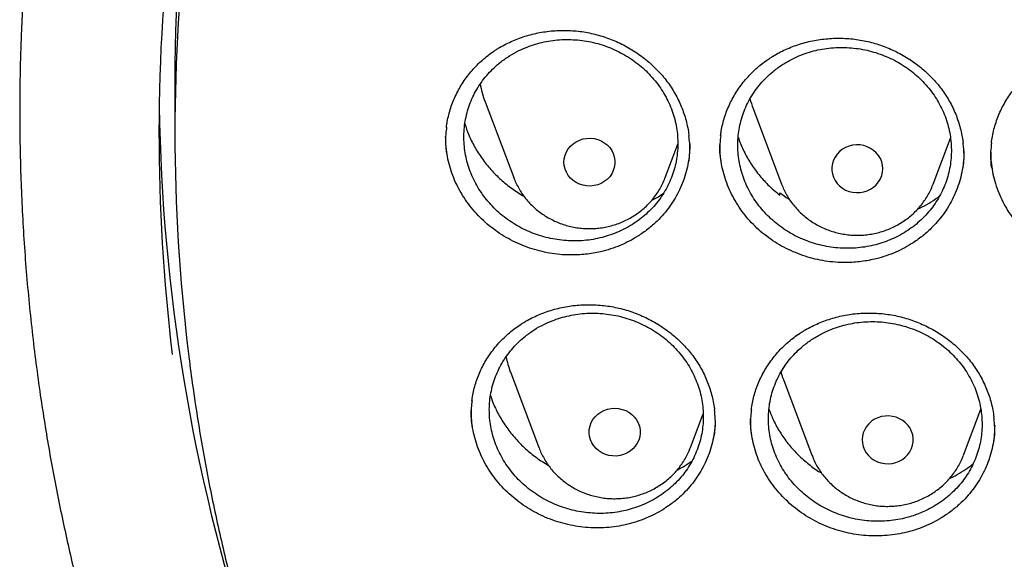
# Model space of a CAD drawing. Header units: millimetres. Extents: x 8 to 795, y 12 to 1770.
# Tile 83 of 127: x 356 to 372, y 1609 to 1617. Entities that reach past the tile are written whole.
import ezdxf

# ---------------------------------------------------------------- set-up
doc = ezdxf.new("R2010")
doc.units = ezdxf.units.MM

msp = doc.modelspace()

# ---------------------------------------------------------------- linework, layer by layer
at = {"color": 7, "linetype": 'Continuous', "lineweight": 30}
for p, q in [((358.755, 1616.415), (358.755, 1615.612)), ((363.62, 1616.081), (364.067, 1614.893)), ((367.82, 1615.977), (368.267, 1614.789)), ((370.643, 1614.789), (370.915, 1615.513)), ((366.443, 1614.893), (366.639, 1615.415)), ((364.068, 1614.889), (364.067, 1614.893)), ((366.445, 1614.899), (366.443, 1614.893)), ((370.641, 1614.784), (370.643, 1614.789)), ((368.239, 1614.617), (368.241, 1614.655)), ((364.015, 1611.845), (364.462, 1610.657)), ((368.296, 1611.725), (368.743, 1610.537)), ((366.838, 1610.657), (367.038, 1611.189)), ((371.119, 1610.537), (371.391, 1611.259)), ((364.464, 1610.651), (364.462, 1610.657))]:
    msp.add_line(p, q, dxfattribs=at)
at = {"color": 7, "linetype": 'Continuous', "lineweight": 30, "flags": 128}
for points in [[(364.855, 1615.135), (364.859, 1615.189), (364.872, 1615.243), (364.893, 1615.294), (364.921, 1615.342), (364.957, 1615.385), (364.999, 1615.423), (365.047, 1615.455), (365.099, 1615.48), (365.154, 1615.498), (365.211, 1615.508), (365.27, 1615.51), (365.328, 1615.504), (365.384, 1615.49), (365.438, 1615.468), (365.488, 1615.44), (365.533, 1615.405), (365.572, 1615.364), (365.604, 1615.318), (365.629, 1615.269), (365.645, 1615.216), (365.654, 1615.162), (365.654, 1615.107), (365.645, 1615.053), (365.629, 1615.001), (365.604, 1614.951), (365.572, 1614.905), (365.533, 1614.864), (365.488, 1614.829), (365.438, 1614.801), (365.384, 1614.779), (365.328, 1614.766), (365.27, 1614.76), (365.211, 1614.762), (365.154, 1614.771), (365.099, 1614.789), (365.047, 1614.814), (364.999, 1614.846), (364.957, 1614.884), (364.921, 1614.927), (364.893, 1614.975), (364.872, 1615.026), (364.859, 1615.08), (364.855, 1615.135)], [(369.855, 1615.031), (369.851, 1615.085), (369.838, 1615.139), (369.817, 1615.19), (369.789, 1615.238), (369.753, 1615.281), (369.711, 1615.319), (369.663, 1615.351), (369.611, 1615.376), (369.556, 1615.394), (369.499, 1615.404), (369.44, 1615.406), (369.382, 1615.4), (369.326, 1615.386), (369.272, 1615.364), (369.222, 1615.336), (369.177, 1615.301), (369.138, 1615.26), (369.106, 1615.214), (369.081, 1615.165), (369.065, 1615.112), (369.056, 1615.058), (369.056, 1615.003), (369.065, 1614.949), (369.081, 1614.897), (369.106, 1614.847), (369.138, 1614.801), (369.177, 1614.761), (369.222, 1614.726), (369.272, 1614.697), (369.326, 1614.676), (369.382, 1614.662), (369.44, 1614.656), (369.499, 1614.658), (369.556, 1614.668), (369.611, 1614.685), (369.663, 1614.71), (369.711, 1614.742), (369.753, 1614.78), (369.789, 1614.824), (369.817, 1614.871), (369.838, 1614.923), (369.851, 1614.976), (369.855, 1615.031)], [(368.257, 1611.845), (368.284, 1611.758), (368.296, 1611.725)], [(365.256, 1610.834), (365.25, 1610.888), (365.253, 1610.943), (365.264, 1610.997), (365.283, 1611.048), (365.31, 1611.097), (365.345, 1611.141), (365.385, 1611.18), (365.432, 1611.213), (365.483, 1611.24), (365.538, 1611.259), (365.595, 1611.27), (365.653, 1611.274), (365.711, 1611.27), (365.768, 1611.257), (365.823, 1611.237), (365.873, 1611.21), (365.919, 1611.176), (365.96, 1611.136), (365.993, 1611.092), (366.019, 1611.043), (366.038, 1610.991), (366.048, 1610.937), (366.05, 1610.882), (366.043, 1610.828), (366.027, 1610.775), (366.004, 1610.724), (365.973, 1610.678), (365.936, 1610.636), (365.892, 1610.6), (365.843, 1610.57), (365.79, 1610.547), (365.734, 1610.532), (365.676, 1610.524), (365.618, 1610.525), (365.56, 1610.533), (365.504, 1610.549), (365.451, 1610.573), (365.403, 1610.604), (365.36, 1610.64), (365.323, 1610.683), (365.293, 1610.73), (365.27, 1610.78), (365.256, 1610.834)], [(370.323, 1610.856), (370.306, 1610.909), (370.282, 1610.959), (370.25, 1611.005), (370.212, 1611.046), (370.167, 1611.081), (370.118, 1611.11), (370.064, 1611.132), (370.008, 1611.147), (369.95, 1611.153), (369.891, 1611.152), (369.834, 1611.142), (369.779, 1611.125), (369.726, 1611.101), (369.679, 1611.069), (369.636, 1611.032), (369.6, 1610.988), (369.571, 1610.941), (369.549, 1610.89), (369.536, 1610.837), (369.531, 1610.782), (369.535, 1610.727), (369.547, 1610.674), (369.568, 1610.622), (369.596, 1610.574), (369.631, 1610.531), (369.673, 1610.492), (369.72, 1610.46), (369.771, 1610.434), (369.826, 1610.416), (369.884, 1610.406), (369.942, 1610.403), (370, 1610.409), (370.057, 1610.422), (370.111, 1610.443), (370.161, 1610.471), (370.206, 1610.506), (370.246, 1610.546), (370.278, 1610.592), (370.304, 1610.641), (370.321, 1610.693), (370.33, 1610.747), (370.331, 1610.802), (370.323, 1610.856)]]:
    msp.add_lwpolyline(points, dxfattribs=at)
at = {"color": 7, "linetype": 'Continuous', "lineweight": 30}
for centre, radius, start, end in [((387.502, 1616.405), 28.747, 163.4003, 179.9801), ((387.349, 1615.578), 28.844, 172.9692, 186.8892), ((387.378, 1615.612), 28.623, 173.132, 186.922), ((365.066, 1616.626), 1.546, 189.7553, 200.6342), ((369.272, 1616.524), 1.552, 194.7264, 200.6236), ((387.495, 1616.456), 28.99, 180.8801, 197.9351), ((365.464, 1612.391), 1.549, 191.5452, 200.6266)]:
    msp.add_arc(centre, radius, start, end, dxfattribs=at)
for points, knots in [([(356.404, 1618.228), (356.401, 1618.193), (356.397, 1618.123), (356.39, 1618.006), (356.384, 1617.881), (356.376, 1617.75), (356.368, 1617.609), (356.36, 1617.457), (356.351, 1617.279), (356.343, 1617.07), (356.334, 1616.829), (356.327, 1616.54), (356.322, 1616.199), (356.321, 1615.8), (356.326, 1615.372), (356.337, 1614.912), (356.357, 1614.426), (356.386, 1613.925), (356.423, 1613.42), (356.468, 1612.918), (356.522, 1612.416), (356.583, 1611.917), (356.67, 1611.292), (356.792, 1610.543), (356.959, 1609.673), (357.111, 1608.984), (357.234, 1608.473), (357.319, 1608.138), (357.407, 1607.808), (357.494, 1607.494), (357.578, 1607.202), (357.657, 1606.937), (357.73, 1606.698), (357.797, 1606.485), (357.857, 1606.299), (357.91, 1606.138), (357.955, 1606.004), (357.99, 1605.9), (358.017, 1605.82), (358.041, 1605.751), (358.067, 1605.676), (358.098, 1605.587), (358.135, 1605.483), (358.181, 1605.354), (358.238, 1605.196), (358.308, 1605.009), (358.387, 1604.8), (358.476, 1604.569), (358.576, 1604.316), (358.686, 1604.047), (358.801, 1603.77), (358.963, 1603.392), (359.173, 1602.922), (359.436, 1602.364), (359.735, 1601.758), (360.074, 1601.109), (360.455, 1600.421), (360.847, 1599.753), (361.288, 1599.039), (361.786, 1598.279), (362.348, 1597.475), (362.935, 1596.687), (363.471, 1596.009), (363.952, 1595.43), (364.374, 1594.942), (364.819, 1594.447), (365.288, 1593.946), (365.747, 1593.476), (366.192, 1593.037), (366.62, 1592.629), (367.066, 1592.22), (367.527, 1591.811), (367.942, 1591.457), (368.296, 1591.164), (368.578, 1590.935), (368.842, 1590.726), (369.086, 1590.535), (369.311, 1590.363), (369.507, 1590.216), (369.675, 1590.091), (369.818, 1589.987), (369.945, 1589.894), (370.05, 1589.819), (370.132, 1589.76), (370.19, 1589.718), (370.24, 1589.683), (370.296, 1589.643), (370.372, 1589.59), (370.472, 1589.52), (370.595, 1589.435), (370.74, 1589.336), (370.907, 1589.222), (371.187, 1589.035), (371.575, 1588.782), (372.071, 1588.469), (372.581, 1588.16), (373.104, 1587.854), (373.642, 1587.553), (374.226, 1587.238), (374.861, 1586.913), (375.547, 1586.578), (376.246, 1586.256), (376.987, 1585.934), (377.764, 1585.617), (378.576, 1585.309), (379.383, 1585.024), (380.185, 1584.762), (380.977, 1584.524), (381.758, 1584.308), (382.527, 1584.113), (383.294, 1583.935), (384.138, 1583.759), (385.063, 1583.589), (386.071, 1583.433), (387.082, 1583.304), (388.097, 1583.203), (389.115, 1583.13), (390.134, 1583.084), (391.155, 1583.068), (392.175, 1583.079), (393.195, 1583.119), (394.213, 1583.186), (395.229, 1583.282), (396.242, 1583.406), (397.253, 1583.557), (398.256, 1583.736), (399.25, 1583.941), (400.236, 1584.173), (401.22, 1584.433), (402.128, 1584.701), (402.965, 1584.97), (403.734, 1585.236), (404.508, 1585.524), (405.294, 1585.838), (406.092, 1586.179), (406.9, 1586.547), (407.712, 1586.943), (408.528, 1587.366), (409.189, 1587.731), (409.692, 1588.021), (410.03, 1588.222), (410.348, 1588.414), (410.643, 1588.598), (410.916, 1588.77), (411.166, 1588.932), (411.394, 1589.082), (411.602, 1589.222), (411.786, 1589.347), (411.947, 1589.457), (412.085, 1589.553), (412.204, 1589.637), (412.299, 1589.704), (412.381, 1589.762), (412.463, 1589.821), (412.559, 1589.89), (412.674, 1589.973), (412.805, 1590.069), (412.954, 1590.18), (413.117, 1590.302), (413.289, 1590.432), (413.467, 1590.569), (413.649, 1590.711), (413.907, 1590.915), (414.243, 1591.186), (414.66, 1591.534), (415.092, 1591.907), (415.538, 1592.305), (415.997, 1592.73), (416.42, 1593.136), (416.805, 1593.519), (417.145, 1593.867), (417.475, 1594.216), (417.79, 1594.558), (418.089, 1594.89), (418.386, 1595.231), (418.681, 1595.578), (418.972, 1595.93), (419.242, 1596.266), (419.494, 1596.588), (419.728, 1596.894), (419.946, 1597.185), (420.144, 1597.458), (420.331, 1597.719), (420.517, 1597.985), (420.713, 1598.269), (420.92, 1598.579), (421.139, 1598.915), (421.369, 1599.277), (421.609, 1599.667), (421.858, 1600.084), (422.094, 1600.494), (422.317, 1600.895), (422.526, 1601.283), (422.736, 1601.684), (422.939, 1602.089), (423.138, 1602.498), (423.328, 1602.905), (423.509, 1603.306), (423.674, 1603.687), (423.824, 1604.046), (423.961, 1604.382), (424.084, 1604.697), (424.195, 1604.989), (424.28, 1605.22), (424.342, 1605.391), (424.383, 1605.505), (424.417, 1605.6), (424.443, 1605.677), (424.465, 1605.739), (424.486, 1605.801), (424.512, 1605.877), (424.547, 1605.978), (424.588, 1606.103), (424.646, 1606.276), (424.716, 1606.495), (424.799, 1606.758), (424.884, 1607.038), (424.971, 1607.334), (425.067, 1607.674), (425.171, 1608.063), (425.283, 1608.502), (425.394, 1608.967), (425.495, 1609.42), (425.586, 1609.858), (425.667, 1610.279), (425.744, 1610.713), (425.832, 1611.249), (425.922, 1611.874), (426.007, 1612.576), (426.074, 1613.257), (426.124, 1613.914), (426.159, 1614.548), (426.181, 1615.159), (426.188, 1615.655), (426.189, 1616.044), (426.186, 1616.329), (426.181, 1616.608), (426.174, 1616.875), (426.165, 1617.128), (426.155, 1617.375), (426.144, 1617.614), (426.132, 1617.841), (426.119, 1618.043), (426.11, 1618.17), (426.106, 1618.228)], [0, 0, 0, 0, 0.000951, 0.00193, 0.003036, 0.004253, 0.00557, 0.006974, 0.008466, 0.010552, 0.012788, 0.015174, 0.018604, 0.022304, 0.026272, 0.03051, 0.035109, 0.039809, 0.0445, 0.049182, 0.053854, 0.058517, 0.063171, 0.071403, 0.079606, 0.08778, 0.090983, 0.094182, 0.097376, 0.100428, 0.103231, 0.105785, 0.10809, 0.110147, 0.111955, 0.113514, 0.114824, 0.115886, 0.116546, 0.117156, 0.117891, 0.118757, 0.119771, 0.120935, 0.122551, 0.124388, 0.126447, 0.128728, 0.13123, 0.133951, 0.136743, 0.139516, 0.145262, 0.150923, 0.1565, 0.163835, 0.171017, 0.178053, 0.185051, 0.193962, 0.202877, 0.211797, 0.220722, 0.226386, 0.232222, 0.238234, 0.244421, 0.250785, 0.255992, 0.261311, 0.266742, 0.272286, 0.27791, 0.281398, 0.284647, 0.287657, 0.290428, 0.29296, 0.295254, 0.296996, 0.29857, 0.299975, 0.301212, 0.302031, 0.302668, 0.303134, 0.303663, 0.304513, 0.305603, 0.306932, 0.308499, 0.310306, 0.312352, 0.317473, 0.322689, 0.327986, 0.333366, 0.338829, 0.344373, 0.351014, 0.357768, 0.364616, 0.371408, 0.379162, 0.386804, 0.394332, 0.401748, 0.409052, 0.416116, 0.423071, 0.429942, 0.436807, 0.445722, 0.454637, 0.463552, 0.472466, 0.481381, 0.490295, 0.49921, 0.508124, 0.517039, 0.525953, 0.534868, 0.543782, 0.552714, 0.561687, 0.570523, 0.5794, 0.588318, 0.597277, 0.604345, 0.611477, 0.618749, 0.626162, 0.633856, 0.641697, 0.649684, 0.657818, 0.6661, 0.66977, 0.673275, 0.676573, 0.679664, 0.682548, 0.68518, 0.687613, 0.689846, 0.691879, 0.693552, 0.69506, 0.696371, 0.697452, 0.698185, 0.699064, 0.700127, 0.701375, 0.702837, 0.704492, 0.706336, 0.708286, 0.710293, 0.712359, 0.714483, 0.719094, 0.723957, 0.729073, 0.73444, 0.74006, 0.745932, 0.750271, 0.754723, 0.75908, 0.763275, 0.767308, 0.77118, 0.775537, 0.779669, 0.783578, 0.787262, 0.79079, 0.794084, 0.797145, 0.799974, 0.80285, 0.805987, 0.809384, 0.813035, 0.816945, 0.821115, 0.825545, 0.830235, 0.834102, 0.838129, 0.842317, 0.846532, 0.850561, 0.854837, 0.85888, 0.862688, 0.866263, 0.869603, 0.87271, 0.875584, 0.878223, 0.879511, 0.880626, 0.881559, 0.88231, 0.882879, 0.883358, 0.884118, 0.885104, 0.886317, 0.887757, 0.890141, 0.892693, 0.895393, 0.898242, 0.901239, 0.905195, 0.909383, 0.913804, 0.918457, 0.922275, 0.926237, 0.930343, 0.934543, 0.941328, 0.94789, 0.954228, 0.960343, 0.966236, 0.971905, 0.977351, 0.980059, 0.98271, 0.985301, 0.987816, 0.990158, 0.992312, 0.994612, 0.996657, 0.99845, 1, 1, 1, 1]), ([(363.798, 1616.903), (363.814, 1616.913), (363.863, 1616.943), (363.947, 1616.989), (364.051, 1617.039), (364.16, 1617.082), (364.272, 1617.119), (364.387, 1617.149), (364.505, 1617.173), (364.624, 1617.19), (364.745, 1617.2), (364.866, 1617.202), (364.987, 1617.198), (365.107, 1617.187), (365.225, 1617.168), (365.341, 1617.143), (365.456, 1617.11), (365.568, 1617.071), (365.68, 1617.026), (365.789, 1616.973), (365.895, 1616.914), (365.998, 1616.849), (366.097, 1616.778), (366.19, 1616.702), (366.278, 1616.622), (366.36, 1616.537), (366.436, 1616.448), (366.505, 1616.357), (366.567, 1616.261), (366.624, 1616.162), (366.674, 1616.058), (366.718, 1615.952), (366.755, 1615.843), (366.784, 1615.731), (366.805, 1615.632), (366.812, 1615.57), (366.815, 1615.545)], [0, 0, 0, 0, 0.014875, 0.044578, 0.074416, 0.104452, 0.134664, 0.165019, 0.195473, 0.225978, 0.256465, 0.286872, 0.317146, 0.347242, 0.377124, 0.406752, 0.436193, 0.465961, 0.496046, 0.526389, 0.556918, 0.587553, 0.618203, 0.648758, 0.679136, 0.709271, 0.739106, 0.768634, 0.798112, 0.827935, 0.858031, 0.88836, 0.918871, 0.949507, 0.980205, 1, 1, 1, 1]), ([(363.86, 1616.701), (363.825, 1616.673), (363.757, 1616.616), (363.664, 1616.519), (363.578, 1616.415), (363.503, 1616.303), (363.438, 1616.187), (363.385, 1616.066), (363.342, 1615.94), (363.311, 1615.81), (363.291, 1615.679), (363.284, 1615.547), (363.288, 1615.413), (363.305, 1615.28), (363.333, 1615.148), (363.372, 1615.02), (363.424, 1614.894), (363.486, 1614.772), (363.558, 1614.655), (363.64, 1614.545), (363.732, 1614.441), (363.833, 1614.343), (363.942, 1614.255), (364.057, 1614.175), (364.18, 1614.104), (364.308, 1614.043), (364.44, 1613.992), (364.576, 1613.952), (364.715, 1613.923), (364.857, 1613.904), (364.998, 1613.897), (365.139, 1613.901), (365.279, 1613.916), (365.417, 1613.943), (365.552, 1613.98), (365.681, 1614.028), (365.807, 1614.086), (365.928, 1614.155), (366.04, 1614.233), (366.144, 1614.319), (366.241, 1614.414), (366.328, 1614.516), (366.406, 1614.625), (366.473, 1614.74), (366.53, 1614.861), (366.575, 1614.986), (366.609, 1615.114), (366.631, 1615.244), (366.642, 1615.378), (366.64, 1615.511), (366.627, 1615.644), (366.602, 1615.775), (366.565, 1615.905), (366.516, 1616.033), (366.457, 1616.155), (366.388, 1616.272), (366.307, 1616.385), (366.217, 1616.491), (366.119, 1616.59), (366.013, 1616.68), (365.899, 1616.763), (365.777, 1616.836), (365.651, 1616.899), (365.52, 1616.953), (365.384, 1616.996), (365.245, 1617.028), (365.105, 1617.049), (364.964, 1617.059), (364.822, 1617.058), (364.682, 1617.045), (364.543, 1617.022), (364.409, 1616.987), (364.276, 1616.942), (364.138, 1616.881), (363.997, 1616.803), (363.905, 1616.735), (363.86, 1616.701)], [0, 0, 0, 0, 0.013182, 0.026456, 0.040018, 0.05368, 0.066956, 0.080232, 0.093698, 0.107361, 0.120631, 0.133902, 0.147362, 0.161019, 0.174286, 0.187554, 0.201011, 0.214665, 0.227935, 0.241205, 0.254664, 0.26832, 0.281596, 0.294873, 0.308339, 0.322001, 0.335286, 0.34857, 0.362044, 0.375715, 0.389005, 0.402295, 0.415775, 0.429452, 0.442649, 0.455938, 0.469516, 0.483193, 0.496481, 0.509768, 0.523245, 0.536919, 0.550199, 0.563479, 0.576949, 0.590615, 0.603887, 0.61716, 0.630622, 0.64428, 0.657548, 0.670817, 0.684274, 0.697928, 0.711197, 0.724466, 0.737924, 0.751578, 0.764852, 0.778127, 0.79159, 0.80525, 0.818532, 0.831814, 0.845286, 0.858954, 0.872243, 0.885531, 0.89901, 0.912685, 0.925882, 0.939172, 0.95275, 0.966428, 0.98312, 1, 1, 1, 1]), ([(368.078, 1616.763), (368.094, 1616.773), (368.142, 1616.804), (368.226, 1616.851), (368.33, 1616.902), (368.438, 1616.948), (368.549, 1616.986), (368.664, 1617.019), (368.782, 1617.044), (368.901, 1617.063), (369.021, 1617.075), (369.142, 1617.08), (369.263, 1617.077), (369.383, 1617.068), (369.502, 1617.051), (369.618, 1617.028), (369.733, 1616.998), (369.846, 1616.96), (369.958, 1616.916), (370.068, 1616.866), (370.175, 1616.808), (370.279, 1616.745), (370.378, 1616.676), (370.473, 1616.601), (370.562, 1616.522), (370.645, 1616.439), (370.721, 1616.352), (370.791, 1616.261), (370.855, 1616.166), (370.913, 1616.068), (370.964, 1615.965), (371.009, 1615.86), (371.047, 1615.751), (371.078, 1615.64), (371.101, 1615.534), (371.11, 1615.464), (371.114, 1615.433)], [0, 0, 0, 0, 0.014785, 0.044299, 0.073948, 0.103795, 0.133817, 0.163982, 0.194246, 0.224559, 0.254855, 0.285071, 0.315154, 0.345059, 0.374752, 0.404192, 0.433451, 0.463041, 0.492947, 0.52311, 0.553458, 0.583913, 0.614383, 0.644759, 0.67496, 0.704919, 0.734581, 0.763941, 0.793258, 0.822924, 0.852862, 0.88303, 0.913378, 0.943848, 0.97438, 1, 1, 1, 1]), ([(363.012, 1615.68), (363.016, 1615.711), (363.025, 1615.778), (363.048, 1615.879), (363.078, 1615.985), (363.116, 1616.09), (363.162, 1616.192), (363.215, 1616.293), (363.274, 1616.39), (363.34, 1616.483), (363.413, 1616.573), (363.491, 1616.657), (363.575, 1616.737), (363.664, 1616.81), (363.739, 1616.865), (363.785, 1616.894), (363.798, 1616.903)], [0, 0, 0, 0, 0.062143, 0.135849, 0.210192, 0.2852, 0.360777, 0.436803, 0.51314, 0.589637, 0.666112, 0.742392, 0.818344, 0.893861, 0.968864, 1, 1, 1, 1]), ([(368.128, 1616.552), (368.094, 1616.522), (368.027, 1616.464), (367.936, 1616.365), (367.853, 1616.259), (367.78, 1616.146), (367.718, 1616.028), (367.668, 1615.906), (367.628, 1615.779), (367.599, 1615.649), (367.583, 1615.518), (367.578, 1615.386), (367.586, 1615.253), (367.605, 1615.12), (367.636, 1614.99), (367.678, 1614.863), (367.732, 1614.738), (367.797, 1614.618), (367.871, 1614.503), (367.955, 1614.395), (368.05, 1614.293), (368.152, 1614.199), (368.263, 1614.113), (368.379, 1614.036), (368.503, 1613.968), (368.633, 1613.91), (368.766, 1613.863), (368.902, 1613.826), (369.042, 1613.8), (369.183, 1613.785), (369.324, 1613.781), (369.464, 1613.789), (369.604, 1613.807), (369.742, 1613.837), (369.875, 1613.878), (370.003, 1613.928), (370.128, 1613.99), (370.246, 1614.061), (370.356, 1614.141), (370.458, 1614.23), (370.553, 1614.327), (370.638, 1614.431), (370.713, 1614.542), (370.777, 1614.658), (370.831, 1614.78), (370.874, 1614.906), (370.905, 1615.035), (370.924, 1615.165), (370.932, 1615.298), (370.927, 1615.432), (370.911, 1615.564), (370.883, 1615.694), (370.844, 1615.823), (370.792, 1615.949), (370.731, 1616.07), (370.659, 1616.185), (370.576, 1616.296), (370.484, 1616.399), (370.384, 1616.495), (370.276, 1616.583), (370.16, 1616.663), (370.038, 1616.733), (369.91, 1616.793), (369.779, 1616.843), (369.642, 1616.883), (369.503, 1616.911), (369.362, 1616.929), (369.222, 1616.936), (369.08, 1616.931), (368.94, 1616.915), (368.803, 1616.888), (368.669, 1616.851), (368.538, 1616.802), (368.402, 1616.738), (368.262, 1616.656), (368.173, 1616.587), (368.128, 1616.552)], [0, 0, 0, 0, 0.013182, 0.026456, 0.040019, 0.053681, 0.066957, 0.080234, 0.0937, 0.107362, 0.120634, 0.133906, 0.147368, 0.161025, 0.174295, 0.187565, 0.201024, 0.21468, 0.227952, 0.241224, 0.254685, 0.268343, 0.28162, 0.294898, 0.308365, 0.322028, 0.335312, 0.348596, 0.36207, 0.37574, 0.389028, 0.402317, 0.415795, 0.42947, 0.442665, 0.455952, 0.469527, 0.483203, 0.496489, 0.509774, 0.52325, 0.536922, 0.550202, 0.563481, 0.57695, 0.590616, 0.603889, 0.617163, 0.630626, 0.644285, 0.657555, 0.670825, 0.684285, 0.69794, 0.711211, 0.724482, 0.737942, 0.751599, 0.764874, 0.77815, 0.791615, 0.805276, 0.818558, 0.83184, 0.845312, 0.85898, 0.872267, 0.885555, 0.899032, 0.912706, 0.925901, 0.939188, 0.952764, 0.96644, 0.983127, 1, 1, 1, 1]), ([(367.312, 1615.549), (367.315, 1615.575), (367.323, 1615.636), (367.343, 1615.733), (367.373, 1615.84), (367.41, 1615.945), (367.455, 1616.048), (367.507, 1616.149), (367.565, 1616.247), (367.631, 1616.342), (367.703, 1616.432), (367.78, 1616.517), (367.863, 1616.598), (367.951, 1616.672), (368.024, 1616.726), (368.067, 1616.755), (368.078, 1616.763)], [0, 0, 0, 0, 0.052363, 0.127313, 0.202888, 0.279126, 0.35593, 0.433175, 0.510722, 0.588416, 0.66607, 0.743512, 0.820611, 0.89726, 0.973384, 1, 1, 1, 1]), ([(371.557, 1615.433), (371.562, 1615.469), (371.572, 1615.541), (371.597, 1615.65), (371.629, 1615.759), (371.668, 1615.866), (371.715, 1615.97), (371.768, 1616.071), (371.829, 1616.169), (371.895, 1616.261), (371.952, 1616.332), (371.988, 1616.371), (371.998, 1616.382)], [0, 0, 0, 0, 0.101048, 0.208306, 0.315991, 0.423896, 0.531771, 0.639382, 0.746552, 0.853138, 0.95904, 1, 1, 1, 1]), ([(363.015, 1615.683), (363.01, 1615.648), (362.997, 1615.546), (362.996, 1615.408), (363.01, 1615.308), (363.014, 1615.274)], [0, 0, 0, 0, 0.2619881, 0.7547451, 1, 1, 1, 1]), ([(363.301, 1615.733), (363.319, 1615.679), (363.359, 1615.557), (363.45, 1615.375), (363.567, 1615.189), (363.706, 1615.016), (363.864, 1614.858), (364.038, 1614.716), (364.165, 1614.638), (364.229, 1614.599)], [0, 0, 0, 0, 0.115685, 0.26317, 0.410633, 0.558566, 0.706029, 0.853423, 1, 1, 1, 1]), ([(366.012, 1613.971), (365.968, 1613.945), (365.879, 1613.892), (365.737, 1613.826), (365.587, 1613.771), (365.407, 1613.721), (365.195, 1613.685), (364.979, 1613.675), (364.79, 1613.684), (364.629, 1613.705), (364.471, 1613.739), (364.315, 1613.785), (364.163, 1613.844), (364.017, 1613.914), (363.878, 1613.994), (363.746, 1614.086), (363.622, 1614.188), (363.507, 1614.298), (363.403, 1614.417), (363.308, 1614.544), (363.225, 1614.678), (363.155, 1614.817), (363.097, 1614.96), (363.052, 1615.108), (363.02, 1615.258), (363.002, 1615.402), (363.001, 1615.495), (363, 1615.538)], [0, 0, 0, 0, 0.038087, 0.076442, 0.115628, 0.155099, 0.212451, 0.270734, 0.310228, 0.348409, 0.386862, 0.425731, 0.465166, 0.503263, 0.541697, 0.580404, 0.619743, 0.657899, 0.696324, 0.735164, 0.774572, 0.812659, 0.851082, 0.889781, 0.929113, 0.967181, 1, 1, 1, 1]), ([(366.814, 1615.142), (366.818, 1615.173), (366.832, 1615.27), (366.832, 1615.406), (366.819, 1615.511), (366.814, 1615.548)], [0, 0, 0, 0, 0.227891, 0.725042, 1, 1, 1, 1]), ([(367.314, 1615.552), (367.309, 1615.509), (367.295, 1615.399), (367.296, 1615.262), (367.309, 1615.17), (367.313, 1615.145)], [0, 0, 0, 0, 0.319542, 0.813277, 1, 1, 1, 1]), ([(367.586, 1615.528), (367.589, 1615.519), (367.611, 1615.442), (367.675, 1615.303), (367.778, 1615.116), (367.906, 1614.941), (368.057, 1614.77), (368.176, 1614.67), (368.239, 1614.617)], [0, 0, 0, 0, 0.026652, 0.216246, 0.405818, 0.595995, 0.785566, 1, 1, 1, 1]), ([(366.828, 1615.422), (366.828, 1615.376), (366.826, 1615.28), (366.807, 1615.135), (366.775, 1614.988), (366.729, 1614.843), (366.67, 1614.703), (366.599, 1614.569), (366.517, 1614.442), (366.423, 1614.321), (366.308, 1614.199), (366.173, 1614.079), (366.066, 1614.007), (366.012, 1613.971)], [0, 0, 0, 0, 0.0796983, 0.1662407, 0.2535457, 0.3414708, 0.430841, 0.5173353, 0.6045908, 0.6924637, 0.7817767, 0.8902921, 1, 1, 1, 1]), ([(370.332, 1613.871), (370.288, 1613.844), (370.2, 1613.79), (370.058, 1613.721), (369.908, 1613.663), (369.729, 1613.61), (369.518, 1613.571), (369.303, 1613.557), (369.113, 1613.563), (368.952, 1613.582), (368.794, 1613.612), (368.637, 1613.656), (368.485, 1613.712), (368.338, 1613.779), (368.198, 1613.857), (368.065, 1613.947), (367.939, 1614.046), (367.823, 1614.155), (367.717, 1614.271), (367.621, 1614.397), (367.537, 1614.529), (367.464, 1614.667), (367.405, 1614.808), (367.357, 1614.955), (367.323, 1615.105), (367.304, 1615.256), (367.296, 1615.357), (367.298, 1615.408), (367.298, 1615.408)], [0, 0, 0, 0, 0.0379, 0.076066, 0.115063, 0.154343, 0.211337, 0.269255, 0.308501, 0.34644, 0.384649, 0.423271, 0.462455, 0.500312, 0.538503, 0.576965, 0.616055, 0.653979, 0.692169, 0.730771, 0.769937, 0.807801, 0.846001, 0.884473, 0.923575, 0.961429, 0.999617, 1, 1, 1, 1]), ([(371.112, 1615.032), (371.117, 1615.071), (371.131, 1615.175), (371.13, 1615.311), (371.117, 1615.407), (371.113, 1615.435)], [0, 0, 0, 0, 0.286084, 0.786951, 1, 1, 1, 1]), ([(371.559, 1615.436), (371.554, 1615.389), (371.541, 1615.276), (371.543, 1615.142), (371.556, 1615.056), (371.559, 1615.038)], [0, 0, 0, 0, 0.353496, 0.861389, 1, 1, 1, 1]), ([(371.126, 1615.311), (371.126, 1615.273), (371.126, 1615.185), (371.109, 1615.048), (371.079, 1614.9), (371.035, 1614.755), (370.979, 1614.614), (370.91, 1614.478), (370.829, 1614.35), (370.736, 1614.227), (370.624, 1614.104), (370.491, 1613.982), (370.385, 1613.908), (370.332, 1613.871)], [0, 0, 0, 0, 0.0669652, 0.1547485, 0.2433055, 0.3324914, 0.4231433, 0.5108725, 0.599374, 0.6885018, 0.7790911, 0.8889439, 1, 1, 1, 1]), ([(371.546, 1615.29), (371.546, 1615.25), (371.548, 1615.161), (371.566, 1615.021), (371.597, 1614.871), (371.643, 1614.724), (371.701, 1614.581), (371.771, 1614.444), (371.853, 1614.311), (371.948, 1614.185), (372.052, 1614.067), (372.167, 1613.958), (372.291, 1613.857), (372.424, 1613.766), (372.564, 1613.687), (372.709, 1613.619), (372.861, 1613.562), (373.017, 1613.517), (373.176, 1613.485), (373.336, 1613.465), (373.499, 1613.458), (373.661, 1613.464), (373.821, 1613.483), (373.978, 1613.514), (374.133, 1613.558), (374.294, 1613.619), (374.461, 1613.699), (374.57, 1613.77), (374.625, 1613.806)], [0, 0, 0, 0, 0.029532, 0.067218, 0.105306, 0.143951, 0.181437, 0.219181, 0.257324, 0.296021, 0.333605, 0.371452, 0.409706, 0.44852, 0.486056, 0.523854, 0.562057, 0.600815, 0.638386, 0.67622, 0.714461, 0.753261, 0.790795, 0.828591, 0.866792, 0.90555, 0.952518, 1, 1, 1, 1]), ([(364.069, 1614.889), (364.071, 1614.884), (364.083, 1614.849), (364.112, 1614.786), (364.157, 1614.703), (364.209, 1614.622), (364.267, 1614.546), (364.332, 1614.475), (364.402, 1614.409), (364.477, 1614.347), (364.557, 1614.292), (364.641, 1614.243), (364.729, 1614.2), (364.82, 1614.164), (364.914, 1614.135), (365.01, 1614.113), (365.108, 1614.098), (365.206, 1614.091), (365.305, 1614.091), (365.404, 1614.098), (365.502, 1614.113), (365.598, 1614.136), (365.692, 1614.165), (365.784, 1614.201), (365.872, 1614.245), (365.957, 1614.294), (366.037, 1614.351), (366.113, 1614.412), (366.183, 1614.48), (366.247, 1614.552), (366.306, 1614.629), (366.358, 1614.711), (366.402, 1614.795), (366.431, 1614.859), (366.443, 1614.894), (366.445, 1614.9)], [0, 0, 0, 0, 0.00533, 0.036787, 0.068276, 0.099805, 0.131382, 0.163011, 0.194696, 0.226439, 0.258238, 0.290095, 0.322005, 0.353966, 0.385973, 0.418022, 0.450106, 0.482221, 0.514359, 0.546515, 0.578679, 0.610844, 0.643004, 0.67515, 0.707275, 0.739371, 0.771431, 0.803448, 0.835415, 0.867328, 0.899182, 0.930975, 0.962706, 0.994376, 1, 1, 1, 1]), ([(368.268, 1614.788), (368.279, 1614.76), (368.302, 1614.703), (368.345, 1614.62), (368.395, 1614.539), (368.452, 1614.462), (368.515, 1614.389), (368.583, 1614.321), (368.657, 1614.259), (368.735, 1614.202), (368.819, 1614.151), (368.906, 1614.107), (368.996, 1614.069), (369.089, 1614.038), (369.185, 1614.014), (369.282, 1613.998), (369.38, 1613.988), (369.479, 1613.986), (369.578, 1613.992), (369.676, 1614.005), (369.773, 1614.025), (369.868, 1614.053), (369.96, 1614.087), (370.05, 1614.129), (370.135, 1614.177), (370.217, 1614.232), (370.294, 1614.292), (370.365, 1614.358), (370.431, 1614.429), (370.491, 1614.505), (370.545, 1614.585), (370.591, 1614.669), (370.623, 1614.736), (370.637, 1614.775), (370.64, 1614.784)], [0, 0, 0, 0, 0.0297334, 0.0613096, 0.0929247, 0.1245856, 0.1562978, 0.188065, 0.2198896, 0.2517721, 0.2837117, 0.3157061, 0.3477524, 0.3798462, 0.4119828, 0.4441569, 0.4763627, 0.508594, 0.5408444, 0.5731057, 0.6053702, 0.6376306, 0.6698795, 0.7021092, 0.7343121, 0.7664806, 0.7986075, 0.8306864, 0.8627117, 0.894679, 0.9265855, 0.9584301, 0.9902133, 1, 1, 1, 1]), ([(366.234, 1614.54), (366.276, 1614.56), (366.34, 1614.592), (366.397, 1614.634), (366.417, 1614.648)], [0, 0, 0, 0, 0.647939, 1, 1, 1, 1]), ([(368.241, 1614.655), (368.284, 1614.621), (368.332, 1614.584), (368.384, 1614.553), (368.39, 1614.55)], [0, 0, 0, 0, 0.898939, 1, 1, 1, 1]), ([(370.4, 1614.398), (370.412, 1614.403), (370.475, 1614.43), (370.58, 1614.491), (370.684, 1614.556), (370.736, 1614.598), (370.746, 1614.606)], [0, 0, 0, 0, 0.095001, 0.499914, 0.904828, 1, 1, 1, 1]), ([(364.228, 1612.621), (364.244, 1612.631), (364.293, 1612.66), (364.378, 1612.704), (364.483, 1612.751), (364.593, 1612.792), (364.706, 1612.827), (364.822, 1612.855), (364.94, 1612.876), (365.06, 1612.891), (365.181, 1612.898), (365.302, 1612.899), (365.423, 1612.892), (365.542, 1612.879), (365.66, 1612.858), (365.776, 1612.831), (365.89, 1612.797), (366.002, 1612.756), (366.112, 1612.709), (366.22, 1612.655), (366.326, 1612.594), (366.427, 1612.528), (366.525, 1612.456), (366.617, 1612.379), (366.703, 1612.297), (366.784, 1612.212), (366.857, 1612.123), (366.924, 1612.03), (366.985, 1611.935), (367.04, 1611.835), (367.088, 1611.732), (367.129, 1611.625), (367.164, 1611.516), (367.192, 1611.405), (367.208, 1611.318), (367.214, 1611.267), (367.215, 1611.254)], [0, 0, 0, 0, 0.015032, 0.04502, 0.075144, 0.105467, 0.135965, 0.166606, 0.197347, 0.228137, 0.258908, 0.289598, 0.320153, 0.350528, 0.380687, 0.410587, 0.440296, 0.470331, 0.500688, 0.531306, 0.562113, 0.593027, 0.623959, 0.654795, 0.685455, 0.71587, 0.745984, 0.775789, 0.805543, 0.83565, 0.866037, 0.896663, 0.927476, 0.95842, 0.989432, 1, 1, 1, 1]), ([(364.252, 1612.406), (364.218, 1612.377), (364.15, 1612.32), (364.057, 1612.224), (363.972, 1612.12), (363.897, 1612.009), (363.834, 1611.892), (363.781, 1611.772), (363.739, 1611.646), (363.708, 1611.517), (363.69, 1611.387), (363.683, 1611.255), (363.688, 1611.122), (363.706, 1610.99), (363.735, 1610.859), (363.775, 1610.732), (363.827, 1610.606), (363.89, 1610.486), (363.963, 1610.37), (364.045, 1610.261), (364.138, 1610.157), (364.24, 1610.061), (364.349, 1609.974), (364.464, 1609.895), (364.588, 1609.825), (364.716, 1609.765), (364.849, 1609.715), (364.984, 1609.675), (365.124, 1609.647), (365.265, 1609.629), (365.407, 1609.623), (365.547, 1609.627), (365.688, 1609.643), (365.826, 1609.67), (365.96, 1609.708), (366.089, 1609.756), (366.215, 1609.814), (366.335, 1609.883), (366.446, 1609.961), (366.55, 1610.047), (366.647, 1610.142), (366.733, 1610.244), (366.81, 1610.353), (366.877, 1610.467), (366.933, 1610.588), (366.977, 1610.713), (367.011, 1610.841), (367.032, 1610.97), (367.042, 1611.103), (367.039, 1611.235), (367.025, 1611.368), (366.999, 1611.498), (366.961, 1611.627), (366.912, 1611.753), (366.852, 1611.875), (366.782, 1611.991), (366.701, 1612.103), (366.611, 1612.208), (366.512, 1612.306), (366.405, 1612.395), (366.29, 1612.477), (366.168, 1612.549), (366.042, 1612.611), (365.911, 1612.664), (365.774, 1612.706), (365.635, 1612.737), (365.495, 1612.758), (365.354, 1612.767), (365.212, 1612.765), (365.072, 1612.752), (364.934, 1612.728), (364.799, 1612.693), (364.667, 1612.647), (364.529, 1612.586), (364.388, 1612.508), (364.298, 1612.44), (364.252, 1612.406)], [0, 0, 0, 0, 0.013186, 0.026463, 0.04003, 0.053696, 0.066929, 0.08028, 0.093726, 0.107392, 0.12062, 0.133964, 0.147403, 0.161063, 0.174285, 0.187624, 0.201058, 0.214712, 0.227934, 0.241273, 0.254707, 0.26836, 0.281587, 0.29493, 0.308369, 0.322027, 0.335261, 0.348612, 0.362058, 0.375725, 0.388966, 0.4023, 0.415778, 0.429452, 0.442649, 0.455938, 0.469516, 0.483194, 0.496437, 0.509774, 0.523253, 0.53693, 0.550167, 0.563522, 0.576971, 0.590642, 0.603871, 0.617218, 0.630659, 0.644322, 0.657545, 0.670885, 0.68432, 0.697976, 0.711197, 0.724536, 0.737969, 0.751622, 0.764847, 0.778188, 0.791625, 0.805281, 0.818513, 0.831861, 0.845305, 0.858968, 0.872208, 0.88554, 0.899016, 0.912687, 0.925884, 0.939172, 0.95275, 0.966427, 0.98312, 1, 1, 1, 1]), ([(368.592, 1612.475), (368.608, 1612.484), (368.657, 1612.514), (368.741, 1612.56), (368.846, 1612.608), (368.955, 1612.651), (369.068, 1612.687), (369.183, 1612.717), (369.301, 1612.741), (369.421, 1612.757), (369.542, 1612.766), (369.663, 1612.769), (369.784, 1612.764), (369.904, 1612.752), (370.022, 1612.734), (370.138, 1612.708), (370.252, 1612.676), (370.364, 1612.637), (370.475, 1612.591), (370.584, 1612.538), (370.69, 1612.48), (370.792, 1612.415), (370.89, 1612.344), (370.983, 1612.268), (371.071, 1612.188), (371.152, 1612.104), (371.227, 1612.016), (371.295, 1611.924), (371.356, 1611.829), (371.412, 1611.731), (371.461, 1611.628), (371.504, 1611.522), (371.54, 1611.414), (371.568, 1611.303), (371.587, 1611.21), (371.593, 1611.153), (371.595, 1611.134)], [0, 0, 0, 0, 0.014955, 0.044779, 0.07474, 0.104899, 0.135234, 0.165712, 0.196289, 0.226915, 0.257523, 0.28805, 0.318442, 0.348654, 0.378651, 0.408392, 0.437945, 0.467832, 0.498039, 0.528507, 0.559163, 0.589927, 0.620709, 0.651397, 0.68191, 0.712179, 0.742151, 0.771818, 0.801441, 0.831422, 0.861681, 0.892176, 0.922857, 0.953665, 0.984541, 1, 1, 1, 1]), ([(363.413, 1611.39), (363.413, 1611.394), (363.417, 1611.434), (363.431, 1611.51), (363.455, 1611.616), (363.488, 1611.721), (363.528, 1611.824), (363.576, 1611.925), (363.63, 1612.024), (363.692, 1612.119), (363.76, 1612.211), (363.834, 1612.299), (363.914, 1612.381), (364, 1612.459), (364.09, 1612.53), (364.167, 1612.583), (364.213, 1612.612), (364.228, 1612.621)], [0, 0, 0, 0, 0.008197, 0.080956, 0.153142, 0.225888, 0.299313, 0.373289, 0.447699, 0.522409, 0.597272, 0.672111, 0.746756, 0.82108, 0.894976, 0.968367, 1, 1, 1, 1]), ([(368.602, 1612.249), (368.569, 1612.22), (368.502, 1612.161), (368.412, 1612.063), (368.329, 1611.957), (368.257, 1611.844), (368.196, 1611.727), (368.146, 1611.605), (368.106, 1611.479), (368.079, 1611.35), (368.063, 1611.219), (368.059, 1611.087), (368.067, 1610.955), (368.087, 1610.823), (368.119, 1610.694), (368.162, 1610.567), (368.216, 1610.443), (368.281, 1610.324), (368.357, 1610.211), (368.441, 1610.104), (368.536, 1610.003), (368.639, 1609.909), (368.75, 1609.824), (368.867, 1609.749), (368.992, 1609.682), (369.121, 1609.625), (369.254, 1609.578), (369.391, 1609.542), (369.531, 1609.517), (369.672, 1609.502), (369.813, 1609.499), (369.953, 1609.507), (370.093, 1609.526), (370.253, 1609.561), (370.429, 1609.62), (370.596, 1609.698), (370.733, 1609.781), (370.843, 1609.861), (370.945, 1609.95), (371.039, 1610.047), (371.123, 1610.151), (371.198, 1610.261), (371.261, 1610.377), (371.315, 1610.499), (371.357, 1610.624), (371.387, 1610.752), (371.406, 1610.882), (371.413, 1611.015), (371.408, 1611.147), (371.391, 1611.279), (371.362, 1611.408), (371.322, 1611.536), (371.27, 1611.661), (371.207, 1611.781), (371.135, 1611.895), (371.052, 1612.005), (370.959, 1612.107), (370.859, 1612.202), (370.75, 1612.289), (370.634, 1612.368), (370.511, 1612.437), (370.383, 1612.496), (370.252, 1612.545), (370.115, 1612.584), (369.975, 1612.612), (369.835, 1612.629), (369.694, 1612.635), (369.553, 1612.63), (369.413, 1612.614), (369.276, 1612.586), (369.142, 1612.548), (369.011, 1612.5), (368.875, 1612.435), (368.736, 1612.354), (368.647, 1612.284), (368.602, 1612.249)], [0, 0, 0, 0, 0.0131864, 0.0264643, 0.0400308, 0.0536972, 0.0669314, 0.0802824, 0.0937286, 0.1073954, 0.1206243, 0.1339699, 0.1474106, 0.1610719, 0.1742964, 0.1876376, 0.2010738, 0.2147304, 0.2279545, 0.2412953, 0.2547309, 0.2683868, 0.2816147, 0.2949592, 0.3083986, 0.3220582, 0.3352923, 0.3486431, 0.3620888, 0.3757548, 0.3889949, 0.4023276, 0.4158036, 0.429476, 0.4493392, 0.4695198, 0.4831957, 0.4964378, 0.5097726, 0.5232509, 0.5369259, 0.5501632, 0.5634931, 0.5769666, 0.5906366, 0.6038674, 0.617215, 0.6306576, 0.6443209, 0.6575465, 0.6708887, 0.6843259, 0.6979835, 0.7112073, 0.7245477, 0.7379831, 0.7516387, 0.764865, 0.778208, 0.7916458, 0.8053038, 0.8185359, 0.8318846, 0.8453282, 0.8589921, 0.8722306, 0.8855615, 0.8990358, 0.9127064, 0.9259013, 0.9391878, 0.9527632, 0.9664384, 0.9831258, 1, 1, 1, 1]), ([(367.792, 1611.245), (367.793, 1611.247), (367.796, 1611.285), (367.809, 1611.358), (367.833, 1611.465), (367.865, 1611.57), (367.905, 1611.674), (367.951, 1611.775), (368.005, 1611.875), (368.066, 1611.971), (368.134, 1612.064), (368.207, 1612.152), (368.287, 1612.235), (368.372, 1612.314), (368.461, 1612.386), (368.536, 1612.439), (368.58, 1612.467), (368.592, 1612.475)], [0, 0, 0, 0, 0.0030778, 0.0765629, 0.1495262, 0.2230983, 0.2973092, 0.3720639, 0.4472438, 0.5227121, 0.5983207, 0.6738864, 0.7492449, 0.8242679, 0.8988513, 0.9729213, 1, 1, 1, 1]), ([(358.964, 1612.16), (358.968, 1612.131), (358.989, 1611.947), (359.035, 1611.609), (359.104, 1611.146), (359.181, 1610.684), (359.265, 1610.223), (359.357, 1609.764), (359.456, 1609.306), (359.562, 1608.849), (359.677, 1608.394), (359.798, 1607.94), (359.927, 1607.489), (360.064, 1607.039), (360.207, 1606.591), (360.358, 1606.146), (360.516, 1605.702), (360.682, 1605.261), (360.854, 1604.823), (361.034, 1604.387), (361.221, 1603.953), (361.415, 1603.522), (361.616, 1603.095), (361.824, 1602.67), (362.039, 1602.248), (362.26, 1601.829), (362.489, 1601.414), (362.724, 1601.001), (362.966, 1600.593), (363.215, 1600.187), (363.47, 1599.786), (363.731, 1599.388), (364, 1598.994), (364.274, 1598.604), (364.555, 1598.218), (364.842, 1597.836), (365.136, 1597.458), (365.435, 1597.084), (365.741, 1596.715), (366.053, 1596.35), (366.37, 1595.99), (366.694, 1595.634), (367.023, 1595.283), (367.358, 1594.937), (367.698, 1594.595), (368.044, 1594.259), (368.395, 1593.927), (368.752, 1593.601), (369.114, 1593.28), (369.482, 1592.964), (369.854, 1592.653), (370.232, 1592.348), (370.614, 1592.048), (371.001, 1591.754), (371.393, 1591.466), (371.79, 1591.183), (372.191, 1590.906), (372.597, 1590.634), (373.007, 1590.369), (373.422, 1590.109), (373.84, 1589.855), (374.263, 1589.608), (374.69, 1589.367), (375.12, 1589.131), (375.555, 1588.902), (375.993, 1588.68), (376.434, 1588.463), (376.879, 1588.253), (377.328, 1588.049), (377.78, 1587.852), (378.235, 1587.662), (378.693, 1587.478), (379.154, 1587.3), (379.618, 1587.129), (380.084, 1586.965), (380.553, 1586.808), (381.025, 1586.657), (381.499, 1586.514), (381.975, 1586.377), (382.454, 1586.247), (382.935, 1586.123), (383.417, 1586.007), (383.902, 1585.898), (384.388, 1585.796), (384.876, 1585.7), (385.365, 1585.612), (385.856, 1585.531), (386.348, 1585.457), (386.841, 1585.39), (387.335, 1585.33), (387.83, 1585.277), (388.326, 1585.231), (388.822, 1585.193), (389.319, 1585.161), (389.817, 1585.137), (390.315, 1585.12), (390.813, 1585.11), (391.311, 1585.107), (391.809, 1585.111), (392.307, 1585.123), (392.805, 1585.142), (393.303, 1585.168), (393.8, 1585.201), (394.296, 1585.241), (394.792, 1585.288), (395.287, 1585.343), (395.781, 1585.404), (396.273, 1585.473), (396.765, 1585.549), (397.255, 1585.631), (397.744, 1585.721), (398.232, 1585.818), (398.718, 1585.922), (399.202, 1586.033), (399.684, 1586.151), (400.164, 1586.275), (400.642, 1586.407), (401.118, 1586.545), (401.592, 1586.691), (402.063, 1586.843), (402.531, 1587.002), (402.997, 1587.167), (403.461, 1587.34), (403.921, 1587.519), (404.378, 1587.704), (404.832, 1587.896), (405.284, 1588.095), (405.731, 1588.3), (406.176, 1588.511), (406.617, 1588.729), (407.054, 1588.953), (407.487, 1589.184), (407.917, 1589.421), (408.343, 1589.663), (408.765, 1589.912), (409.182, 1590.167), (409.596, 1590.428), (410.005, 1590.695), (410.41, 1590.968), (410.81, 1591.246), (411.206, 1591.53), (411.597, 1591.82), (411.983, 1592.116), (412.364, 1592.417), (412.74, 1592.723), (413.112, 1593.035), (413.478, 1593.352), (413.839, 1593.674), (414.194, 1594.002), (414.545, 1594.334), (414.889, 1594.672), (415.229, 1595.015), (415.562, 1595.362), (415.89, 1595.714), (416.212, 1596.071), (416.528, 1596.432), (416.839, 1596.798), (417.143, 1597.168), (417.441, 1597.543), (417.733, 1597.922), (418.019, 1598.305), (418.298, 1598.692), (418.572, 1599.083), (418.838, 1599.478), (419.099, 1599.877), (419.352, 1600.279), (419.599, 1600.685), (419.84, 1601.095), (420.074, 1601.508), (420.301, 1601.924), (420.521, 1602.343), (420.734, 1602.766), (420.94, 1603.191), (421.14, 1603.62), (421.332, 1604.051), (421.517, 1604.485), (421.695, 1604.922), (421.866, 1605.361), (422.03, 1605.803), (422.187, 1606.247), (422.336, 1606.693), (422.478, 1607.141), (422.613, 1607.591), (422.74, 1608.043), (422.86, 1608.497), (422.972, 1608.953), (423.077, 1609.41), (423.175, 1609.868), (423.265, 1610.328), (423.347, 1610.789), (423.423, 1611.251), (423.49, 1611.715), (423.537, 1612.07), (423.559, 1612.272), (423.564, 1612.318)], [0, 0, 0, 0, 0.000972, 0.00622, 0.011468, 0.016716, 0.021964, 0.027212, 0.03246, 0.037709, 0.042957, 0.048205, 0.053453, 0.058702, 0.06395, 0.069198, 0.074447, 0.079695, 0.084943, 0.090192, 0.095441, 0.100689, 0.105938, 0.111186, 0.116435, 0.121684, 0.126933, 0.132182, 0.13743, 0.142679, 0.147928, 0.153177, 0.158426, 0.163676, 0.168925, 0.174174, 0.179423, 0.184673, 0.189922, 0.195171, 0.200421, 0.20567, 0.21092, 0.21617, 0.221419, 0.226669, 0.231919, 0.237169, 0.242418, 0.247668, 0.252918, 0.258168, 0.263418, 0.268668, 0.273918, 0.279169, 0.284419, 0.289669, 0.294919, 0.30017, 0.30542, 0.31067, 0.315921, 0.321171, 0.326422, 0.331672, 0.336923, 0.342173, 0.347424, 0.352674, 0.357925, 0.363176, 0.368426, 0.373677, 0.378928, 0.384178, 0.389429, 0.39468, 0.399931, 0.405182, 0.410432, 0.415683, 0.420934, 0.426185, 0.431436, 0.436687, 0.441938, 0.447189, 0.45244, 0.457691, 0.462942, 0.468193, 0.473444, 0.478694, 0.483945, 0.489196, 0.494447, 0.499698, 0.504949, 0.5102, 0.515451, 0.520702, 0.525953, 0.531204, 0.536455, 0.541706, 0.546957, 0.552208, 0.557459, 0.56271, 0.567961, 0.573212, 0.578463, 0.583714, 0.588965, 0.594216, 0.599467, 0.604718, 0.609968, 0.615219, 0.62047, 0.625721, 0.630972, 0.636222, 0.641473, 0.646724, 0.651975, 0.657225, 0.662476, 0.667726, 0.672977, 0.678228, 0.683478, 0.688729, 0.693979, 0.69923, 0.70448, 0.70973, 0.714981, 0.720231, 0.725481, 0.730732, 0.735982, 0.741232, 0.746482, 0.751732, 0.756982, 0.762232, 0.767482, 0.772732, 0.777982, 0.783232, 0.788481, 0.793731, 0.798981, 0.80423, 0.80948, 0.81473, 0.819979, 0.825228, 0.830478, 0.835727, 0.840976, 0.846226, 0.851475, 0.856724, 0.861973, 0.867222, 0.872471, 0.87772, 0.882969, 0.888218, 0.893467, 0.898715, 0.903964, 0.909213, 0.914461, 0.91971, 0.924958, 0.930207, 0.935455, 0.940704, 0.945952, 0.9512, 0.956449, 0.961697, 0.966945, 0.972193, 0.977442, 0.98269, 0.987938, 0.993186, 0.998434, 1, 1, 1, 1]), ([(363.415, 1611.392), (363.411, 1611.368), (363.397, 1611.278), (363.396, 1611.141), (363.409, 1611.029), (363.414, 1610.985)], [0, 0, 0, 0, 0.181154, 0.672027, 1, 1, 1, 1]), ([(363.704, 1611.476), (363.718, 1611.434), (363.754, 1611.324), (363.838, 1611.154), (363.955, 1610.969), (364.092, 1610.796), (364.249, 1610.637), (364.422, 1610.495), (364.55, 1610.416), (364.614, 1610.376)], [0, 0, 0, 0, 0.0930692, 0.2441175, 0.3951719, 0.5467082, 0.6977622, 0.8487708, 1, 1, 1, 1]), ([(366.383, 1609.669), (366.338, 1609.644), (366.249, 1609.594), (366.105, 1609.531), (365.954, 1609.479), (365.799, 1609.439), (365.641, 1609.412), (365.481, 1609.397), (365.318, 1609.396), (365.155, 1609.407), (364.995, 1609.431), (364.837, 1609.467), (364.682, 1609.516), (364.531, 1609.576), (364.386, 1609.648), (364.249, 1609.731), (364.118, 1609.824), (363.996, 1609.928), (363.884, 1610.039), (363.782, 1610.159), (363.69, 1610.287), (363.609, 1610.421), (363.542, 1610.561), (363.487, 1610.703), (363.444, 1610.851), (363.416, 1611.001), (363.401, 1611.134), (363.401, 1611.216), (363.401, 1611.248)], [0, 0, 0, 0, 0.038339, 0.076946, 0.116386, 0.156111, 0.194554, 0.233272, 0.272838, 0.31269, 0.351201, 0.389986, 0.429191, 0.468967, 0.507379, 0.54606, 0.585157, 0.624822, 0.663285, 0.702019, 0.741172, 0.780896, 0.819289, 0.857952, 0.897031, 0.936679, 0.975066, 1, 1, 1, 1]), ([(367.214, 1610.851), (367.217, 1610.87), (367.231, 1610.955), (367.233, 1611.092), (367.22, 1611.208), (367.215, 1611.257)], [0, 0, 0, 0, 0.145007, 0.63815, 1, 1, 1, 1]), ([(367.795, 1611.248), (367.791, 1611.219), (367.777, 1611.123), (367.777, 1610.988), (367.79, 1610.884), (367.795, 1610.847)], [0, 0, 0, 0, 0.221655, 0.719616, 1, 1, 1, 1]), ([(368.07, 1611.26), (368.092, 1611.201), (368.14, 1611.076), (368.241, 1610.896), (368.364, 1610.72), (368.508, 1610.558), (368.67, 1610.412), (368.8, 1610.311), (368.879, 1610.266), (368.894, 1610.257)], [0, 0, 0, 0, 0.1460735, 0.3093926, 0.4721924, 0.6349733, 0.7982737, 0.9610541, 1, 1, 1, 1]), ([(367.228, 1611.082), (367.226, 1611.042), (367.223, 1610.952), (367.201, 1610.814), (367.167, 1610.668), (367.118, 1610.525), (367.057, 1610.386), (366.983, 1610.254), (366.898, 1610.13), (366.802, 1610.011), (366.685, 1609.892), (366.547, 1609.775), (366.438, 1609.705), (366.383, 1609.669)], [0, 0, 0, 0, 0.071191, 0.158418, 0.246255, 0.335035, 0.425111, 0.512322, 0.600142, 0.688902, 0.778954, 0.888868, 1, 1, 1, 1]), ([(370.781, 1609.559), (370.736, 1609.533), (370.647, 1609.481), (370.504, 1609.416), (370.354, 1609.361), (370.199, 1609.319), (370.041, 1609.29), (369.882, 1609.273), (369.719, 1609.269), (369.556, 1609.277), (369.395, 1609.299), (369.238, 1609.332), (369.082, 1609.379), (368.93, 1609.437), (368.785, 1609.507), (368.647, 1609.587), (368.515, 1609.678), (368.392, 1609.78), (368.278, 1609.89), (368.175, 1610.007), (368.081, 1610.134), (368, 1610.267), (367.93, 1610.405), (367.874, 1610.547), (367.83, 1610.694), (367.799, 1610.843), (367.782, 1610.982), (367.781, 1611.07), (367.781, 1611.109)], [0, 0, 0, 0, 0.038199, 0.076667, 0.115967, 0.155553, 0.193787, 0.232295, 0.271646, 0.311281, 0.349581, 0.388153, 0.427143, 0.466701, 0.504905, 0.543446, 0.582262, 0.621712, 0.659975, 0.698508, 0.737458, 0.776976, 0.81518, 0.853723, 0.892541, 0.931995, 0.970199, 1, 1, 1, 1]), ([(371.595, 1610.738), (371.598, 1610.762), (371.612, 1610.852), (371.613, 1610.987), (371.6, 1611.096), (371.595, 1611.137)], [0, 0, 0, 0, 0.185208, 0.686552, 1, 1, 1, 1]), ([(371.609, 1611.011), (371.608, 1610.961), (371.606, 1610.862), (371.585, 1610.714), (371.552, 1610.568), (371.505, 1610.424), (371.445, 1610.285), (371.373, 1610.152), (371.29, 1610.026), (371.195, 1609.906), (371.079, 1609.785), (370.943, 1609.666), (370.835, 1609.595), (370.781, 1609.559)], [0, 0, 0, 0, 0.086194, 0.172073, 0.258709, 0.345961, 0.434645, 0.5205, 0.607111, 0.694334, 0.782987, 0.890898, 1, 1, 1, 1]), ([(364.465, 1610.651), (364.47, 1610.638), (364.486, 1610.595), (364.52, 1610.525), (364.567, 1610.442), (364.621, 1610.363), (364.681, 1610.288), (364.747, 1610.218), (364.819, 1610.154), (364.896, 1610.094), (364.977, 1610.041), (365.062, 1609.993), (365.151, 1609.953), (365.243, 1609.919), (365.338, 1609.892), (365.434, 1609.872), (365.532, 1609.859), (365.631, 1609.854), (365.73, 1609.857), (365.829, 1609.866), (365.926, 1609.883), (366.022, 1609.908), (366.115, 1609.939), (366.206, 1609.978), (366.293, 1610.023), (366.377, 1610.075), (366.456, 1610.133), (366.53, 1610.197), (366.598, 1610.266), (366.661, 1610.339), (366.717, 1610.418), (366.767, 1610.5), (366.807, 1610.58), (366.828, 1610.633), (366.837, 1610.656)], [0, 0, 0, 0, 0.014264, 0.045837, 0.077446, 0.109098, 0.1408, 0.172554, 0.204366, 0.236235, 0.268162, 0.300145, 0.332181, 0.364267, 0.396397, 0.428568, 0.460773, 0.493006, 0.525261, 0.557531, 0.589807, 0.622082, 0.654349, 0.6866, 0.718828, 0.751024, 0.783182, 0.815295, 0.847356, 0.879362, 0.911307, 0.94319, 0.975012, 1, 1, 1, 1]), ([(366.634, 1610.31), (366.671, 1610.328), (366.752, 1610.369), (366.825, 1610.422), (366.865, 1610.451)], [0, 0, 0, 0, 0.444789, 1, 1, 1, 1]), ([(368.744, 1610.537), (368.752, 1610.516), (368.771, 1610.465), (368.81, 1610.388), (368.859, 1610.306), (368.914, 1610.227), (368.976, 1610.154), (369.043, 1610.085), (369.115, 1610.021), (369.193, 1609.963), (369.275, 1609.91), (369.361, 1609.864), (369.451, 1609.825), (369.543, 1609.792), (369.638, 1609.767), (369.735, 1609.748), (369.834, 1609.737), (369.932, 1609.734), (370.031, 1609.738), (370.13, 1609.749), (370.227, 1609.767), (370.322, 1609.793), (370.415, 1609.826), (370.505, 1609.866), (370.592, 1609.913), (370.674, 1609.966), (370.752, 1610.025), (370.825, 1610.09), (370.893, 1610.16), (370.954, 1610.234), (371.009, 1610.314), (371.057, 1610.397), (371.094, 1610.471), (371.111, 1610.518), (371.118, 1610.535)], [0, 0, 0, 0, 0.022739, 0.054253, 0.085804, 0.1174, 0.149045, 0.180744, 0.212501, 0.244315, 0.276186, 0.308113, 0.340092, 0.37212, 0.404192, 0.436303, 0.468446, 0.500617, 0.532808, 0.565012, 0.597221, 0.629428, 0.661625, 0.693804, 0.725959, 0.758081, 0.790163, 0.822199, 0.854182, 0.886109, 0.917975, 0.949779, 0.981522, 1, 1, 1, 1]), ([(370.902, 1610.173), (370.931, 1610.186), (371.008, 1610.223), (371.125, 1610.295), (371.219, 1610.359), (371.265, 1610.398), (371.271, 1610.403)], [0, 0, 0, 0, 0.219373, 0.582246, 0.94512, 1, 1, 1, 1])]:
    msp.add_open_spline(points, degree=3, knots=knots, dxfattribs=at)

doc.saveas('drawing.dxf')
